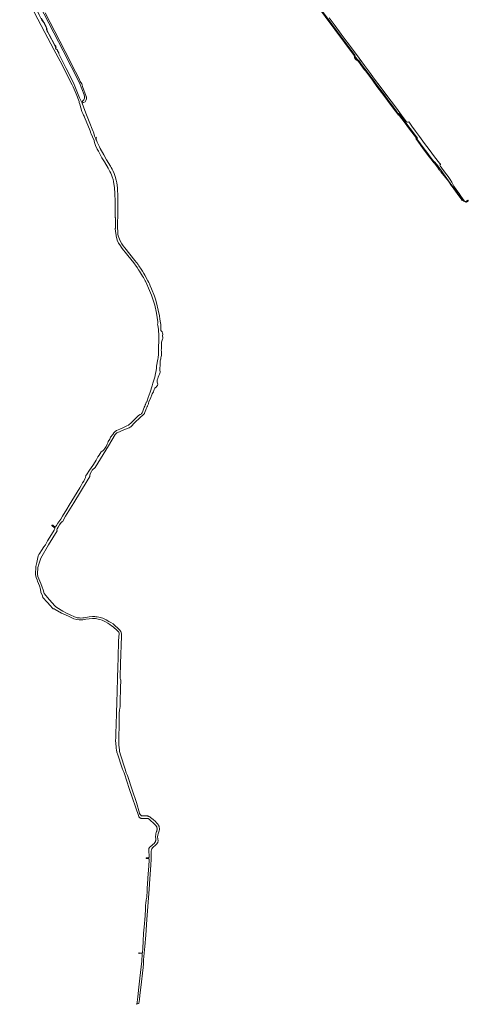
# Model space of a CAD drawing. Header units: metres. Extents: x 168032 to 180145, y 382923 to 399665.
# Tile 179 of 256: x 170797 to 171891, y 392610 to 395010. Entities that reach past the tile are written whole.
import ezdxf

# ---------------------------------------------------------------- set-up
doc = ezdxf.new("R2010")
doc.units = ezdxf.units.M
for name, color, linetype, lineweight in [('B-WE-OG-TERREIN_CULTUURSCHEIDING-GV', 8, 'Continuous', 18), ('B-WE-OG-WATER_BEEK-GV', 8, 'Continuous', 18), ('B-WE-OG-WATER_SLOOT-GV', 8, 'Continuous', 18), ('B-WE-OG-WEG-GV', 8, 'Continuous', 18), ('B-WE-VH-ONVERHARD-GV', 8, 'Continuous', 18)]:
    doc.layers.add(name, color=color, linetype=linetype, lineweight=lineweight)

msp = doc.modelspace()

# ---------------------------------------------------------------- linework, layer by layer
at = {"layer": 'B-WE-OG-TERREIN_CULTUURSCHEIDING-GV', "flags": 128}
msp.add_lwpolyline([(171519.988, 395050.68), (171567.099, 394987.235), (171614.2, 394923.803), (171615.545, 394920.944), (171616.564, 394918.792), (171617.694, 394916.923), (171619.589, 394914.326), (171621.447, 394912.647), (171623.032, 394911.55), (171624.924, 394909.36), (171631.098, 394901.08), (171639.312, 394890.016), (171642.185, 394886.225), (171659.076, 394863.507), (171670.011, 394848.629), (171686.553, 394826.478), (171695.691, 394814.143), (171704.546, 394802.362), (171715.287, 394787.923), (171721.137, 394779.96), (171722.373, 394780.869), (171725.094, 394777.164), (171736.36, 394762.024), (171749.359, 394744.48), (171767.423, 394720.765), (171765.944, 394719.589), (171771.055, 394712.675), (171781.519, 394698.604), (171790.442, 394686.622), (171798.565, 394675.586), (171806.878, 394664.351), (171807.879, 394663.152), (171808.56, 394663.231), (171809.682, 394662.505), (171817.161, 394653.995), (171846.968, 394611.386), (171851.574, 394604.811), (171875.987, 394570.583), (171875.998, 394570.564), (171876.01, 394570.547), (171876.024, 394570.53), (171876.039, 394570.514), (171876.054, 394570.499), (171876.071, 394570.486), (171876.089, 394570.473), (171876.318, 394570.167), (171876.652, 394570.044), (171877.412, 394570.616), (171877.634, 394570.273), (171880.28, 394567.243), (171885.118, 394565.265), (171885.828, 394565.343), (171886.525, 394565.5), (171887.2, 394565.733), (171887.844, 394566.041), (171888.45, 394566.419), (171889.011, 394566.862), (171889.174, 394567.012), (171891.333, 394568.694), (171891.151, 394568.938), (171890.286, 394570.096), (171890.236, 394570.163), (171890.058, 394570.03), (171889.942, 394569.944), (171886.92, 394567.684), (171886.686, 394567.492), (171885.338, 394566.386), (171882.334, 394567.831), (171878.891, 394571.904), (171871.297, 394582.441), (171868.62, 394586.176), (171861.744, 394595.772), (171855.761, 394604.32), (171853.243, 394609.228), (171851.456, 394614.19), (171847.475, 394620.04), (171842.182, 394627.352), (171835.901, 394635.94), (171826.969, 394647.628), (171825.008, 394650.317), (171823.51, 394652.371), (171822.29, 394653.858), (171821.478, 394654.939), (171822.471, 394656.172), (171823.392, 394657.141), (171823.599, 394657.348), (171823.508, 394657.447), (171820.704, 394659.939), (171809.251, 394675.383), (171795.811, 394693.496), (171784.871, 394708.244), (171772.593, 394724.792), (171762.581, 394738.269), (171753.657, 394750.302), (171748.309, 394757.536), (171746.556, 394760.908), (171744.945, 394760.229), (171743.204, 394760.289), (171740.771, 394761.226), (171738.059, 394764.43), (171728.56, 394777.261), (171715.884, 394794.184), (171703.305, 394811.346), (171690.14, 394828.615), (171676.356, 394847.193), (171662.849, 394865.138), (171650.22, 394881.827), (171637.991, 394898.68), (171625.407, 394915.941), (171611.318, 394934.551), (171595.628, 394955.346), (171581.46, 394974.7), (171566.222, 394995.077), (171552.012, 395014.224)], dxfattribs=at)
at = {"layer": 'B-WE-OG-WATER_BEEK-GV', "flags": 128}
for points in [[(170797.234, 395096.028), (170858.438, 394978.664), (170880.676, 394937.021), (170895.636, 394908.852), (170925.117, 394851.196), (170927.527, 394845.946), (170934.67, 394829.33), (170941.975, 394810.155), (170942.642, 394807.925), (170943.732, 394804.276), (170949.106, 394786.301), (170950.996, 394781.253), (170953.102, 394777.179), (170954.558, 394774.505), (170955.705, 394772.259), (170957.056, 394768.408), (170967.581, 394743.456), (170969.286, 394739.09), (170971.068, 394732.939), (170971.709, 394731.35), (170975.179, 394724.701), (170978.926, 394715.147), (170979.037, 394714.462), (170979.865, 394710.476), (170982.173, 394703.632), (170986.269, 394694.439), (170989.301, 394689.031), (170997.892, 394673.315), (171003.951, 394663.416), (171012.807, 394647.695), (171017.187, 394640.073), (171019.299, 394635.969), (171020.884, 394632.054), (171022.912, 394626.912), (171025.069, 394620.171), (171026.069, 394615.688), (171028.442, 394599.71), (171029.433, 394586.051), (171030.131, 394566.856), (171030.025, 394557.584), (171029.861, 394530.25), (171029.893, 394529.991), (171030.003, 394529.653), (171030.259, 394528.837), (171030.452, 394527.958), (171030.567, 394527.066), (171030.941, 394522.344), (171030.975, 394504.1), (171031.102, 394501.731), (171030.105, 394500.731), (171030.751, 394493.823), (171031.282, 394492.872), (171031.288, 394492.742), (171031.437, 394490.444), (171032.168, 394483.148), (171035.337, 394472.416), (171038.611, 394464.997), (171041.068, 394460.764), (171046.955, 394452.524), (171057.914, 394439.239), (171071.683, 394421.806), (171073.15, 394420.363), (171083.792, 394405.849), (171087.213, 394400.326), (171089.46, 394396.979), (171096.912, 394384.869), (171098.932, 394381.085), (171103.209, 394373.269), (171104.115, 394372.235), (171107.238, 394365.512), (171111.602, 394355.766), (171118.698, 394338.228), (171123.582, 394323.797), (171126.531, 394313.602), (171130.609, 394294.776), (171132.524, 394283.605), (171133.837, 394273.455), (171134.064, 394269.744), (171133.51, 394266.835), (171133.767, 394265.351), (171134.128, 394263.274), (171134.561, 394260.774), (171135.578, 394254.241), (171136.371, 394240.174), (171136.702, 394236.188), (171136.717, 394230.631), (171135.943, 394208.052), (171135.901, 394206.821), (171135.405, 394201.503), (171135.411, 394191.429), (171135.34, 394188.757), (171135.101, 394185.915), (171134.243, 394181.971), (171131.218, 394165.074), (171130.806, 394162.473), (171130.559, 394160.378), (171129.958, 394154.512), (171128.728, 394147.764), (171126.44, 394138.69), (171122.045, 394123.514), (171120.14, 394116.937), (171115.286, 394102.016), (171110.772, 394089.091), (171107.973, 394080.756), (171107.092, 394078.131), (171105.972, 394077.281), (171105.927, 394077.179), (171105.773, 394076.828), (171103.698, 394072.098), (171103.393, 394071.403), (171103.313, 394071.221), (171103.591, 394069.941), (171102.356, 394067.584), (171101.033, 394065.061), (171100.917, 394064.751), (171099.201, 394060.155), (171097.484, 394055.558), (171095.531, 394051.852), (171094.532, 394050.136), (171093.118, 394048.609), (171091.245, 394047.265), (171086.601, 394044.651), (171086.017, 394044.133), (171067.293, 394025.692), (171064.823, 394023.92), (171062.479, 394021.53), (171058.558, 394019.603), (171050.284, 394015.579), (171041.712, 394011.856), (171033.324, 394008.218), (171030.095, 394005.983), (171026.471, 394002.649), (171024.321, 393998.884), (171019.091, 393991.845), (171016.744, 393987.317), (171013.038, 393981.554), (171011.924, 393978.277), (171010.652, 393974.748), (171008.025, 393969.824), (171005.028, 393964.9), (171002.442, 393961.043), (171000.061, 393959.114), (170996.19, 393956.761), (170991.146, 393948.652), (170988.171, 393943.962), (170983.629, 393936.153), (170977.068, 393925.205), (170975.675, 393923.067), (170971.539, 393917.457), (170967.429, 393911.668), (170959.875, 393900.506), (170958.718, 393898.471), (170958.259, 393896.948), (170958.016, 393895.502), (170957.672, 393893.813), (170956.264, 393890.695), (170953.323, 393885.305), (170950.767, 393881.177), (170947.016, 393874.645), (170943.918, 393868.777), (170937.439, 393858.045), (170917.827, 393826.417), (170912.037, 393816.879), (170901.928, 393799.564), (170897.395, 393792.622), (170895.24, 393788.921), (170894.874, 393789.161), (170890.57, 393782.614), (170886.831, 393776.61), (170884.857, 393773.175), (170884.515, 393772.973), (170883.877, 393773.16), (170878.091, 393777.373), (170877.205, 393777.87), (170876.48, 393777.795), (170876.205, 393777.526), (170875.765, 393776.945), (170875.648, 393776.504), (170875.649, 393776.109), (170875.997, 393775.72), (170877.608, 393774.808), (170880.352, 393772.85), (170882.195, 393771.153), (170882.556, 393769.058), (170881.653, 393765.807), (170875.135, 393755.155), (170865.019, 393739.589), (170863.096, 393736.097), (170860.061, 393729.885), (170855.906, 393724.648), (170850.41, 393716.179), (170845.966, 393709.461), (170843.685, 393706.191), (170842.565, 393702.868), (170841.698, 393699.112), (170839.09, 393686.407), (170836.308, 393676.583), (170836.346, 393671.513), (170835.84, 393663.423), (170836.093, 393657.102), (170837.763, 393650.209), (170839.605, 393644.178), (170841.05, 393641.469), (170845.208, 393629.635), (170847.738, 393621.255), (170849.077, 393614.553), (170852.582, 393605.234), (170853.991, 393600.972), (170864.545, 393589.632), (170872.326, 393580.927), (170876.257, 393576.32), (170878.9, 393574.016), (170881.141, 393573.559), (170884.044, 393572.166), (170899.567, 393563.454), (170908.839, 393559.021), (170918.183, 393554.596), (170929.392, 393549.512), (170936.882, 393547.784), (170942.356, 393546.591), (170946.548, 393546.534), (170950.997, 393547.095), (170954.261, 393547.855), (170958.602, 393548.353), (170966.659, 393549.386), (170974.676, 393550.109), (170978.807, 393550.007), (170981.994, 393549.799), (170985.201, 393549.438), (170989.019, 393548.805), (170992.693, 393547.854), (170998.57, 393546.377), (171006.573, 393542.16), (171012.463, 393538.487), (171016.82, 393535.264), (171021.541, 393532.349), (171025.466, 393529.76), (171034.729, 393521.036), (171037.766, 393518.35), (171039.005, 393516.523), (171039.539, 393514.502), (171039.616, 393513.145), (171038.444, 393495.956), (171037.592, 393454.899), (171036.7, 393430.932), (171035.832, 393405.492), (171035.222, 393371.676), (171034.337, 393346.84), (171033.609, 393318.705), (171032.825, 393292.249), (171031.97, 393270.029), (171031.376, 393258.721), (171031.18, 393253.677), (171031.495, 393244.44), (171032.211, 393236.824), (171032.733, 393232.898), (171033.482, 393229.535), (171034.489, 393224.392), (171036.468, 393217.453), (171046.528, 393187.691), (171048.325, 393182.786), (171049.041, 393180.83), (171049.523, 393179.516), (171049.736, 393178.931), (171050.459, 393177.1), (171051.256, 393175.3), (171052.125, 393173.533), (171053.065, 393171.803), (171064.196, 393135.459), (171087.467, 393067.497), (171087.82, 393066.849), (171088.302, 393066.119), (171088.848, 393065.437), (171089.455, 393064.808), (171090.116, 393064.236), (171090.827, 393063.727), (171091.581, 393063.286), (171092.372, 393062.915), (171093.195, 393062.618), (171094.04, 393062.398), (171094.903, 393062.255), (171095.774, 393062.192), (171096.648, 393062.209), (171097.517, 393062.306), (171107.614, 393062.493), (171108.325, 393062.531), (171109.059, 393062.492), (171109.784, 393062.374), (171110.492, 393062.177), (171111.174, 393061.904), (171111.823, 393061.559), (171112.43, 393061.146), (171112.989, 393060.669), (171126.638, 393048.087), (171126.942, 393047.862), (171127.747, 393047.199), (171128.499, 393046.476), (171129.193, 393045.698), (171129.825, 393044.869), (171130.392, 393043.994), (171130.89, 393043.078), (171131.317, 393042.127), (171131.669, 393041.145), (171131.945, 393040.14), (171132.144, 393039.116), (171132.263, 393038.08), (171132.302, 393037.038), (171132.262, 393035.996), (171132.142, 393034.961), (171131.942, 393033.937), (171131.665, 393032.932), (171131.312, 393031.951), (171130.901, 393030.822), (171130.362, 393029.146), (171129.9, 393027.447), (171129.516, 393025.728), (171129.209, 393023.994), (171128.982, 393022.248), (171128.835, 393020.493), (171129.069, 393010.905), (171129.072, 393010.002), (171128.997, 393009.067), (171128.843, 393008.142), (171128.61, 393007.234), (171128.3, 393006.349), (171127.917, 393005.493), (171127.462, 393004.673), (171126.938, 393003.895), (171126.351, 393003.164), (171125.703, 393002.486), (171115.42, 392993.693), (171114.992, 392993.357), (171114.427, 392992.827), (171113.919, 392992.241), (171113.475, 392991.606), (171113.098, 392990.928), (171112.792, 392990.215), (171112.562, 392989.475), (171112.409, 392988.715), (171112.336, 392987.943), (171112.342, 392987.168), (171112.428, 392986.397), (171113.021, 392968.02), (171112.883, 392967.82), (171112.533, 392967.414), (171112.126, 392967.065), (171111.672, 392966.78), (171111.181, 392966.567), (171110.663, 392966.428), (171110.131, 392966.368), (171106.55, 392966.324), (171105.817, 392966.127), (171105.454, 392965.753), (171105.393, 392965.479), (171105.48, 392965.097), (171105.957, 392964.751), (171109.874, 392965.008), (171110.461, 392964.863), (171111.068, 392964.634), (171111.643, 392964.332), (171112.176, 392963.961), (171112.659, 392963.528), (171112.706, 392960.955), (171111.915, 392946.919), (171110.067, 392916.681), (171108.808, 392901.89), (171108.623, 392899.994), (171108.321, 392896.277), (171108.099, 392892.555), (171107.956, 392888.829), (171107.892, 392885.1), (171107.908, 392881.371), (171107.87, 392880.538), (171107.669, 392877.269), (171107.388, 392874.007), (171107.028, 392870.752), (171106.59, 392867.507), (171106.072, 392864.274), (171105.572, 392861.313), (171105.126, 392858.217), (171104.758, 392855.111), (171104.467, 392851.996), (171104.253, 392848.875), (171104.118, 392845.75), (171104.06, 392842.623), (171103.075, 392825.505), (171100.802, 392797.381), (171099.568, 392782.711), (171098.408, 392763.402), (171097.369, 392746.031), (171096.352, 392735.267), (171096.241, 392735.012), (171096.052, 392734.766), (171095.806, 392734.575), (171095.52, 392734.454), (171095.213, 392734.409), (171094.904, 392734.444), (171088.513, 392734.855), (171088.491, 392734.851), (171088.17, 392734.758), (171087.88, 392734.59), (171087.637, 392734.359), (171087.539, 392734.236), (171087.478, 392734.048), (171087.495, 392733.851), (171087.589, 392733.676), (171087.743, 392733.553), (171087.934, 392733.499), (171088.13, 392733.525), (171088.3, 392733.626), (171088.351, 392733.684), (171088.603, 392733.902), (171088.896, 392734.058), (171089.213, 392734.144), (171094.926, 392733.598), (171094.99, 392733.585), (171095.319, 392733.468), (171095.613, 392733.28), (171095.857, 392733.029), (171096.037, 392732.731), (171096.145, 392732.398), (171094.927, 392714.879), (171093.504, 392700.846), (171090.613, 392672.976), (171087.853, 392651.188), (171085.003, 392627.386), (171083.78, 392614.336), (171083.762, 392613.863), (171083.666, 392613.046), (171083.492, 392612.243), (171083.241, 392611.461), (171082.225, 392609.511), (171087.596, 392611.517), (171089.354, 392621.375), (171090.07, 392632.133), (171092.581, 392650.593), (171098.493, 392699.427), (171099.411, 392708.043), (171099.59, 392718.15), (171102.289, 392750.453), (171104.735, 392778.071), (171107.225, 392816.303), (171112.639, 392890.224), (171114.466, 392915.607), (171117.082, 392948.925), (171117.741, 392962.961), (171117.649, 392983.182), (171118.345, 392986.09), (171119.53, 392988.417), (171121.535, 392991.059), (171123.738, 392993.284), (171127.674, 392996.393), (171131.14, 392999.797), (171133.822, 393003.813), (171134.189, 393004.822), (171134.446, 393005.843), (171134.625, 393006.881), (171134.724, 393007.93), (171134.744, 393008.983), (171134.684, 393010.034), (171134.544, 393011.078), (171134.531, 393011.151), (171134.162, 393012.862), (171133.872, 393014.587), (171133.661, 393016.324), (171133.547, 393017.753), (171133.938, 393021.746), (171134.669, 393024.765), (171137.409, 393032.38), (171138.067, 393035.36), (171137.917, 393037.79), (171137.83, 393039.04), (171137.663, 393040.282), (171137.418, 393041.511), (171137.094, 393042.722), (171136.694, 393043.91), (171136.219, 393045.07), (171135.671, 393046.197), (171135.052, 393047.286), (171134.365, 393048.335), (171133.613, 393049.337), (171132.798, 393050.289), (171131.924, 393051.187), (171131.291, 393051.771), (171128.393, 393054.789), (171126.648, 393056.463), (171123.992, 393058.386), (171122.361, 393059.841), (171116.206, 393065.224), (171115.258, 393065.947), (171114.265, 393066.605), (171113.229, 393067.194), (171112.156, 393067.713), (171111.051, 393068.158), (171109.918, 393068.529), (171108.763, 393068.823), (171107.591, 393069.038), (171106.407, 393069.175), (171105.216, 393069.231), (171104.025, 393069.208), (171103.866, 393069.199), (171099.799, 393069.012), (171098.827, 393068.867), (171097.846, 393068.801), (171096.862, 393068.816), (171095.884, 393068.91), (171094.916, 393069.084), (171094.015, 393069.32), (171093.206, 393069.966), (171092.45, 393070.673), (171091.751, 393071.436), (171091.112, 393072.251), (171090.539, 393073.113), (171090.034, 393074.016), (171089.599, 393074.956), (171089.348, 393075.608), (171082.094, 393101.139), (171071.577, 393132.054), (171060.078, 393166.945), (171057.25, 393174.1), (171054.459, 393183.024), (171053.84, 393185.002), (171053.675, 393185.529), (171044.241, 393215.338), (171041.043, 393225.935), (171040.431, 393229.108), (171039.636, 393236.553), (171039.015, 393240.28), (171039.064, 393250.041), (171039.129, 393263.172), (171040.155, 393287.952), (171039.853, 393311.464), (171039.825, 393318.9), (171040.808, 393326.286), (171041.75, 393331.291), (171042.12, 393334.754), (171042.087, 393346.516), (171043.296, 393382.036), (171043.736, 393398.596), (171043.59, 393399.839), (171042.963, 393402.114), (171042.594, 393403.928), (171042.621, 393408.048), (171043.443, 393440.71), (171045.236, 393506.744), (171045.291, 393511.623), (171044.645, 393515.589), (171043.82, 393518.714), (171041.713, 393521.821), (171038.245, 393524.888), (171028.851, 393533.734), (171024.983, 393536.709), (171019.729, 393540.166), (171015.014, 393543.039), (171008.277, 393546.496), (171000.238, 393550.716), (170993.906, 393552.243), (170990.423, 393553.026), (170986.246, 393553.969), (170983.013, 393554.552), (170980.363, 393554.777), (170975.019, 393554.687), (170966.576, 393553.834), (170958.378, 393552.755), (170954.831, 393552.082), (170950.968, 393551.947), (170946.612, 393551.274), (170943.064, 393551.454), (170937.801, 393552.096), (170931.153, 393553.814), (170920.063, 393558.861), (170911.133, 393563.17), (170902.137, 393567.992), (170887.562, 393576.7), (170884.471, 393579.164), (170882.595, 393581.293), (170870.243, 393595.909), (170856.763, 393611.319), (170854.24, 393620.193), (170852.272, 393626.736), (170848.656, 393635.34), (170841.598, 393652.573), (170841.229, 393654.292), (170840.971, 393656.732), (170841.028, 393659.258), (170841.833, 393674.521), (170843.557, 393682.943), (170848.854, 393697.357), (170867.894, 393729.518), (170888.318, 393764.049), (170887.98, 393765.907), (170888.69, 393768.642), (170891.224, 393772.696), (170894.645, 393778.699), (170898.626, 393784.509), (170899.969, 393785.547), (170901.259, 393785.93), (170909.226, 393799.4), (170929.453, 393832.233), (170962.141, 393885.999), (170968.214, 393895.987), (170968.209, 393899.112), (170969.239, 393902.782), (170972.753, 393908.859), (170974.338, 393911.605), (170976.667, 393914.469), (170979.335, 393917.004), (170981.572, 393917.959), (171013.995, 393971.29), (171030.176, 393998.353), (171030.695, 393999.181), (171031.28, 393999.964), (171031.927, 394000.697), (171032.632, 394001.374), (171033.389, 394001.991), (171034.195, 394002.544), (171034.601, 394002.788), (171051.19, 394009.884), (171064.176, 394015.336), (171066.8, 394016.676), (171068.191, 394017.585), (171078.25, 394027.795), (171090.043, 394039.055), (171100.36, 394048.279), (171101.304, 394049.441), (171101.994, 394050.475), (171105.037, 394059.043), (171105.851, 394061.334), (171106.931, 394064.377), (171107.842, 394066.941), (171108.972, 394067.661), (171109.015, 394067.764), (171109.241, 394068.309), (171111.273, 394073.198), (171111.434, 394073.586), (171111.502, 394073.751), (171111.272, 394075.191), (171112.392, 394077.943), (171116.724, 394088.591), (171119.241, 394095.269)], [(170867.494, 394976.445), (170865.518, 394979.732), (170864.384, 394982.022), (170862.629, 394986.137), (170862.638, 394987.969), (170862.258, 394989.216), (170860.635, 394992.881), (170856.746, 395001.053), (170855.222, 395003.579), (170851.43, 395008.971), (170848.941, 395013.544), (170844.924, 395022.02), (170836.776, 395038.748), (170836.999, 395040.887), (170837.007, 395041.005), (170838.062, 395041.086), (170837.957, 395042.04), (170836.897, 395041.943), (170836.886, 395042.062), (170836.951, 395042.068)], [(170884.898, 394940.919), (170884.955, 394942.323), (170884.535, 394942.357), (170884.544, 394942.476), (170886.125, 394942.35), (170886.336, 394944), (170884.606, 394944.23), (170884.611, 394944.35), (170884.706, 394944.574), (170882.672, 394947.099), (170867.494, 394976.445)], [(171036.876, 394486.992), (171036.568, 394489.12), (171036.339, 394491.258), (171036.191, 394493.37), (171036.79, 394495), (171036.666, 394495.974), (171036.153, 394499.981), (171036.031, 394500.935), (171035.87, 394503.185), (171035.897, 394505.769), (171035.91, 394506.367), (171036.687, 394540.908), (171036.82, 394566.815), (171036.441, 394584.058), (171036.114, 394593.467), (171035.822, 394599.141), (171034.948, 394606.764), (171033.967, 394612.185), (171032.698, 394618.653), (171030.455, 394627.367), (171027.711, 394635.252), (171024.615, 394641.907), (171022.602, 394645.839), (171020.685, 394649.409), (171018.516, 394652.89), (171009.235, 394668.64), (171002.545, 394680.247), (170993.647, 394695.908), (170991.485, 394700.36), (170986.253, 394711.753), (170984.17, 394716.025), (170982.087, 394720.297), (170984.91, 394721.275), (170983.69, 394723.928), (170981.112, 394722.637), (170979.846, 394726.377), (170979.642, 394726.981), (170976.862, 394736.13), (170976.074, 394737.715), (170973.761, 394743.129), (170968.262, 394757.546), (170960.221, 394778.072), (170956.238, 394788.952), (170949.619, 394806.502), (170948.274, 394810.101), (170943.286, 394819.609), (170928.357, 394856.112), (170910.346, 394891.283), (170899.951, 394911.963), (170892.843, 394926.96), (170892.678, 394928.964), (170889.517, 394934.246), (170889.38, 394935.728), (170887.842, 394937.189), (170886.084, 394938.108), (170885.662, 394938.766)], [(171141.866, 394252.626), (171141.795, 394253.757), (171141.726, 394256.012), (171141.711, 394261.569), (171141.536, 394263.263), (171141.158, 394266.94), (171140.77, 394270.701), (171139.104, 394280.251), (171138.105, 394287.885), (171135.149, 394301.52), (171130.819, 394319.456), (171128.309, 394328.305), (171125.689, 394335.813), (171118.714, 394353.573), (171115.591, 394361.173), (171113.573, 394365.75), (171112.011, 394369.117), (171109.945, 394373.178), (171102.135, 394387.421), (171099.985, 394391.096), (171096.381, 394396.906), (171093.405, 394401.559), (171087.705, 394410.262), (171085.779, 394413.01), (171082.242, 394417.745), (171078.447, 394422.672), (171065.775, 394438.534), (171053.408, 394453.853), (171049.753, 394458.333), (171046.158, 394463.637), (171041.978, 394470.979)]]:
    msp.add_lwpolyline(points, dxfattribs=at)
at = {"layer": 'B-WE-OG-WATER_BEEK-GV'}
for points in [[(170885.662, 394938.766, -0.15602752), (170884.898, 394940.919)], [(171041.978, 394470.979, -0.07306959), (171036.876, 394486.992)], [(171144.531, 394248.668, -0.07655195), (171141.866, 394252.626)], [(171143.127, 394221.747, -0.1392935), (171145.536, 394230.928)], [(171145.94, 394243.044, 0.23242004), (171144.531, 394248.668)], [(171145.536, 394230.928, 0.12584823), (171146.326, 394235.409)], [(171146.326, 394235.409, -0.07570253), (171145.94, 394243.044)], [(171142.739, 394200.679, -0.10555066), (171142.698, 394207.832)], [(171142.698, 394207.832, 0.16953054), (171143.381, 394211.802)], [(171143.381, 394211.802, -0.07963999), (171143.127, 394221.747)], [(171139.818, 394168.926, -0.04446594), (171140.118, 394178.192)], [(171140.118, 394178.192, -0.03802431), (171142.591, 394188.481)], [(171142.591, 394188.481, 0.06951931), (171142.739, 394200.679)], [(171138.181, 394145.602, 0.20713918), (171139.316, 394155.002)], [(171139.316, 394155.002, -0.11066376), (171139.297, 394161.951)], [(171139.297, 394161.951, 0.08186752), (171139.818, 394168.926)], [(171133.048, 394124.22, -0.15960312), (171132.494, 394131.977)], [(171132.494, 394131.977, -0.01928254), (171138.181, 394145.602)], [(171124.391, 394105.683, -0.11178088), (171127.14, 394111.452)], [(171127.14, 394111.452, 0.08813064), (171133.122, 394117.963)], [(171133.122, 394117.963, 0.28735766), (171133.048, 394124.22)], [(171119.241, 394095.269, 0.01978593), (171124.391, 394105.683)]]:
    msp.add_lwpolyline(points, format="xyb", dxfattribs=at)
at = {"layer": 'B-WE-OG-WATER_SLOOT-GV', "flags": 128}
msp.add_lwpolyline([(170848.941, 395013.544), (170851.43, 395008.971), (170855.222, 395003.579), (170856.746, 395001.053), (170860.635, 394992.881), (170862.258, 394989.216), (170862.638, 394987.969), (170862.629, 394986.137), (170864.384, 394982.022), (170865.518, 394979.732), (170867.494, 394976.445), (170882.672, 394947.099), (170884.706, 394944.574), (170885.177, 394945.689), (170882.792, 394948.193), (170869.436, 394974.11), (170864.654, 394982.691), (170863.929, 394984.16), (170863.723, 394985.428), (170863.665, 394987.521), (170863.522, 394988.263), (170861.498, 394992.53), (170857.562, 395001.199), (170856.526, 395003.17), (170855.529, 395004.446), (170852.357, 395009.358), (170850.119, 395013.988)], dxfattribs=at)
at = {"layer": 'B-WE-OG-WEG-GV', "flags": 128}
for points in [[(171515.612, 395053.229), (171518.066, 395049.923), (171518.387, 395049.491), (171565.498, 394986.046)], [(171824.352, 394639.159), (171842.654, 394616.487), (171850.618, 394605.166), (171851.88, 394603.573), (171863.924, 394586.531), (171870.497, 394577.354), (171873.702, 394573.061), (171876.571, 394569.522), (171877.634, 394570.273), (171877.412, 394570.616), (171876.652, 394570.044), (171876.318, 394570.167), (171876.089, 394570.473), (171876.071, 394570.486), (171876.054, 394570.499), (171876.039, 394570.514), (171876.024, 394570.53), (171876.01, 394570.547), (171875.998, 394570.564), (171875.987, 394570.583), (171851.574, 394604.811), (171846.968, 394611.386), (171817.161, 394653.995), (171809.682, 394662.505), (171808.56, 394663.231), (171807.879, 394663.152), (171806.878, 394664.351), (171798.565, 394675.586), (171790.442, 394686.622), (171781.519, 394698.604), (171771.055, 394712.675), (171765.944, 394719.589), (171767.423, 394720.765), (171749.359, 394744.48), (171736.36, 394762.024), (171725.094, 394777.164), (171722.373, 394780.869), (171721.137, 394779.96), (171715.287, 394787.923), (171704.546, 394802.362), (171695.691, 394814.143), (171686.553, 394826.478), (171670.011, 394848.629), (171659.076, 394863.507), (171642.185, 394886.225), (171639.312, 394890.016), (171631.098, 394901.08), (171624.924, 394909.36), (171623.032, 394911.55), (171621.447, 394912.647), (171619.589, 394914.326), (171617.694, 394916.923), (171616.564, 394918.792), (171615.545, 394920.944), (171614.2, 394923.803), (171567.099, 394987.235), (171519.988, 395050.68)], [(171565.498, 394986.046), (171612.567, 394922.657), (171612.618, 394922.58), (171613.027, 394921.884), (171613.364, 394921.15), (171613.628, 394920.387), (171613.814, 394919.601), (171613.923, 394918.801), (171613.943, 394918.482), (171614.027, 394917.687), (171614.189, 394916.905), (171614.429, 394916.144), (171614.744, 394915.41), (171615.13, 394914.711), (171615.585, 394914.054), (171616.103, 394913.446), (171616.679, 394912.893), (171617.307, 394912.4), (171617.982, 394911.973), (171618.696, 394911.615), (171619.442, 394911.33), (171619.811, 394911.22), (171620.49, 394910.895), (171621.131, 394910.499), (171621.727, 394910.038), (171622.27, 394909.516), (171622.755, 394908.94), (171622.924, 394908.707), (171623.326, 394908.168), (171629.498, 394899.89), (171637.717, 394888.82), (171640.591, 394885.028), (171657.473, 394862.322), (171668.409, 394847.442), (171684.953, 394825.288), (171694.093, 394812.951), (171702.949, 394801.168), (171713.684, 394786.738), (171720.711, 394777.172), (171721.947, 394778.081), (171723.491, 394775.979), (171734.759, 394760.835), (171747.765, 394743.282), (171764.654, 394721.11), (171763.197, 394719.951), (171769.453, 394711.488), (171779.92, 394697.413), (171788.84, 394685.436), (171796.961, 394674.402), (171805.31, 394663.118), (171807.347, 394660.678), (171807.914, 394661.149), (171808.078, 394661.168), (171808.288, 394661.032), (171818.398, 394647.156), (171818.413, 394646.933), (171818.313, 394646.711), (171818.662, 394646.256), (171820.17, 394644.295), (171819.514, 394643.784)]]:
    msp.add_lwpolyline(points, dxfattribs=at)
msp.add_lwpolyline([(171614.583, 394919.815), (171614.799, 394919.794), (171614.992, 394919.696), (171615.137, 394919.535), (171617.224, 394916.638), (171620.18, 394912.456), (171620.283, 394912.307), (171620.331, 394912.106), (171620.301, 394911.902), (171620.196, 394911.724), (171620.032, 394911.6), (171619.833, 394911.546), (171619.628, 394911.571), (171619.415, 394911.653), (171618.666, 394911.994), (171617.953, 394912.406), (171617.284, 394912.885), (171616.665, 394913.427), (171616.101, 394914.026), (171615.598, 394914.678), (171615.16, 394915.375), (171614.793, 394916.111), (171614.498, 394916.88), (171614.28, 394917.673), (171614.139, 394918.484), (171614.151, 394918.845), (171614.11, 394919.501), (171614.201, 394919.629), (171614.375, 394919.758)], close=True, dxfattribs=at)
at = {"layer": 'B-WE-OG-WEG-GV'}
msp.add_lwpolyline([(171819.514, 394643.784, -0.07154598), (171824.352, 394639.159)], format="xyb", dxfattribs=at)
at = {"layer": 'B-WE-VH-ONVERHARD-GV', "flags": 128}
for points in [[(170850.923, 395033.875), (170856.819, 395023.45), (170892.044, 394956.237), (170902.903, 394934.045), (170943.129, 394856.144), (170954.409, 394826.624)], [(170949.462, 394851.227), (170948.411, 394853.228), (170945.046, 394859.633), (170941.91, 394865.602), (170933.006, 394883.133), (170907.99, 394932.386), (170895.512, 394957.935), (170859.111, 395026.489)], [(170959.7, 394821.916), (170959.353, 394822.888), (170950.734, 394847.038), (170950.569, 394847.501)], [(170950.787, 394811.138), (170950.435, 394810.951), (170951.642, 394807.401), (170953.154, 394808.059)]]:
    msp.add_lwpolyline(points, dxfattribs=at)
at = {"layer": 'B-WE-VH-ONVERHARD-GV'}
for points in [[(170950.569, 394847.501, -0.09743466), (170949.462, 394851.227)], [(170954.409, 394826.624, -0.35219439), (170950.787, 394811.138)], [(170953.154, 394808.059, 0.37239208), (170960.073, 394820.576)], [(170960.073, 394820.576, 0.03209545), (170959.7, 394821.916)]]:
    msp.add_lwpolyline(points, format="xyb", dxfattribs=at)

doc.saveas('drawing.dxf')
